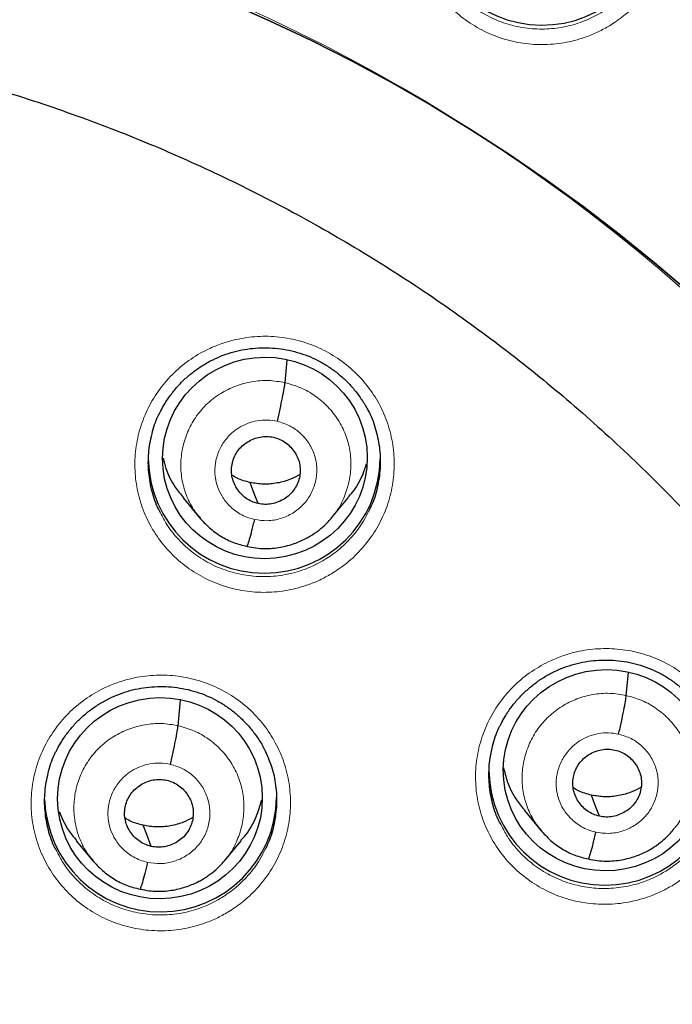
# Model space of a CAD drawing. Header units: millimetres. Extents: x 8 to 2385, y 12 to 2606.
# Tile 132 of 156: x 1066 to 1076, y 1870 to 1885. Entities that reach past the tile are written whole.
import ezdxf

# ---------------------------------------------------------------- set-up
doc = ezdxf.new("R2010")
doc.units = ezdxf.units.MM

msp = doc.modelspace()

# ---------------------------------------------------------------- linework, layer by layer
at = {"color": 7, "linetype": 'Continuous', "lineweight": 30}
for p, q in [((1070.337, 1879.246), (1070.367, 1879.582)), ((1068.845, 1877.558), (1069.09, 1877.263)), ((1071.018, 1877.265), (1071.263, 1877.56)), ((1071.022, 1877.278), (1071.014, 1877.269)), ((1075.339, 1874.666), (1075.369, 1875.002)), ((1068.77, 1874.223), (1068.803, 1874.598)), ((1073.846, 1872.979), (1074.092, 1872.685)), ((1067.276, 1872.539), (1067.522, 1872.244)), ((1069.452, 1872.245), (1069.697, 1872.541)), ((1069.456, 1872.258), (1069.448, 1872.249))]:
    msp.add_line(p, q, dxfattribs=at)
at = {"color": 7, "linetype": 'Continuous', "lineweight": 30, "flags": 128}
for points in [[(1069.509, 1884.813), (1070.12, 1884.542), (1070.724, 1884.255), (1071.32, 1883.953), (1071.907, 1883.635), (1072.486, 1883.303), (1073.056, 1882.955), (1073.616, 1882.593), (1074.166, 1882.216), (1074.706, 1881.825), (1075.235, 1881.421), (1075.754, 1881.003), (1076.26, 1880.572)], [(1076.26, 1880.572), (1075.754, 1881.003), (1075.235, 1881.421), (1074.706, 1881.825), (1074.166, 1882.216), (1073.616, 1882.593), (1073.056, 1882.955), (1072.486, 1883.303), (1071.907, 1883.635), (1071.32, 1883.953), (1070.724, 1884.255), (1070.12, 1884.542), (1069.509, 1884.813)], [(1069.942, 1877.476), (1069.877, 1877.648), (1069.825, 1877.784)], [(1074.945, 1872.897), (1074.879, 1873.07), (1074.828, 1873.206)], [(1068.375, 1872.455), (1068.31, 1872.628), (1068.258, 1872.764)]]:
    msp.add_lwpolyline(points, dxfattribs=at)
at = {"color": 252, "linetype": 'Continuous', "lineweight": 0}
msp.add_arc((1059.33, 1861.516), 25.456, 359.9768, 180.2565, dxfattribs=at)
at = {"color": 7, "linetype": 'Continuous', "lineweight": 30}
for centre, start, end in [((1074.105, 1886.182), 180.841, 358.2154), ((1070.033, 1878.156), 180.8353, 359.1647), ((1075.025, 1873.587), 180.8343, 359.1657), ((1068.513, 1873.197), 181.853, 359.1553)]:
    msp.add_arc(centre, 1.7, start, end, dxfattribs=at)
for centre, major_axis, ratio in [((1070.042, 1878.144), (1.493, 0.155), 0.982819), ((1075.038, 1873.571), (1.496, 0.141), 0.98023), ((1068.504, 1873.161), (1.492, 0.158), 0.982063)]:
    msp.add_ellipse(centre, major_axis=major_axis, ratio=ratio, dxfattribs=at)
at = {"color": 252, "linetype": 'Continuous', "lineweight": 0}
for points, knots in [([(1059.487, 1910.611), (1060.879, 1910.576), (1063.663, 1910.506), (1067.806, 1909.942), (1071.883, 1909.047), (1075.864, 1907.795), (1079.716, 1906.204), (1083.41, 1904.284), (1086.917, 1902.052), (1090.209, 1899.524), (1093.26, 1896.72), (1096.047, 1893.663), (1098.548, 1890.375), (1100.742, 1886.884), (1102.614, 1883.216), (1104.149, 1879.399), (1105.332, 1875.465), (1106.161, 1871.443), (1106.61, 1867.366), (1106.728, 1863.658), (1106.532, 1861.33), (1106.45, 1860.364)], [0, 0, 0, 0, 0.053449, 0.106898, 0.160346, 0.213795, 0.267244, 0.320693, 0.374141, 0.42759, 0.481039, 0.534488, 0.587936, 0.641385, 0.694834, 0.748283, 0.801731, 0.85518, 0.908629, 0.962078, 1, 1, 1, 1]), ([(1075.115, 1884.486), (1075.186, 1884.534), (1075.346, 1884.642), (1075.559, 1884.854), (1075.748, 1885.112), (1075.889, 1885.399), (1075.98, 1885.705), (1076.018, 1886.021), (1076.002, 1886.339), (1075.931, 1886.65), (1075.809, 1886.944), (1075.639, 1887.213), (1075.426, 1887.45), (1075.174, 1887.648), (1074.894, 1887.802), (1074.59, 1887.905), (1074.273, 1887.958), (1073.952, 1887.957), (1073.675, 1887.91), (1073.446, 1887.838), (1073.225, 1887.743), (1072.985, 1887.597), (1072.741, 1887.388), (1072.537, 1887.141), (1072.377, 1886.864), (1072.267, 1886.564), (1072.209, 1886.251), (1072.205, 1885.932), (1072.255, 1885.618), (1072.358, 1885.317), (1072.51, 1885.037), (1072.709, 1884.787), (1072.946, 1884.574), (1073.217, 1884.403), (1073.512, 1884.28), (1073.825, 1884.208), (1074.146, 1884.188), (1074.466, 1884.223), (1074.734, 1884.298), (1074.95, 1884.39), (1075.06, 1884.454), (1075.115, 1884.486)], [0, 0, 0, 0, 0.021607, 0.048472, 0.075337, 0.102219, 0.129101, 0.155983, 0.182865, 0.209732, 0.236598, 0.26344, 0.290282, 0.3171, 0.343918, 0.370725, 0.397532, 0.424344, 0.451156, 0.46788, 0.484603, 0.511479, 0.538355, 0.56523, 0.592106, 0.61899, 0.645873, 0.672752, 0.699631, 0.72649, 0.75335, 0.780183, 0.807017, 0.83383, 0.860643, 0.88745, 0.914257, 0.941074, 0.967891, 0.983946, 1, 1, 1, 1]), ([(1075.005, 1884.684), (1074.904, 1884.629), (1074.72, 1884.528), (1074.423, 1884.448), (1074.138, 1884.417), (1073.851, 1884.434), (1073.571, 1884.498), (1073.307, 1884.609), (1073.064, 1884.761), (1072.853, 1884.953), (1072.689, 1885.152), (1072.616, 1885.296), (1072.586, 1885.356)], [0, 0, 0, 0, 0.120794, 0.221808, 0.322821, 0.423775, 0.524728, 0.625709, 0.72669, 0.82775, 0.92881, 1, 1, 1, 1]), ([(1071.037, 1876.46), (1071.107, 1876.507), (1071.266, 1876.612), (1071.478, 1876.821), (1071.669, 1877.077), (1071.812, 1877.362), (1071.905, 1877.667), (1071.944, 1877.982), (1071.931, 1878.299), (1071.862, 1878.609), (1071.742, 1878.903), (1071.574, 1879.173), (1071.362, 1879.411), (1071.112, 1879.61), (1070.832, 1879.766), (1070.529, 1879.872), (1070.213, 1879.927), (1069.891, 1879.928), (1069.614, 1879.883), (1069.384, 1879.813), (1069.163, 1879.72), (1068.921, 1879.576), (1068.677, 1879.369), (1068.471, 1879.124), (1068.309, 1878.849), (1068.198, 1878.551), (1068.137, 1878.239), (1068.132, 1877.921), (1068.179, 1877.608), (1068.28, 1877.307), (1068.431, 1877.026), (1068.627, 1876.776), (1068.863, 1876.561), (1069.133, 1876.389), (1069.428, 1876.263), (1069.74, 1876.189), (1070.061, 1876.167), (1070.381, 1876.199), (1070.651, 1876.273), (1070.869, 1876.363), (1070.981, 1876.428), (1071.037, 1876.46)], [0, 0, 0, 0, 0.021149, 0.048004, 0.07486, 0.101723, 0.128585, 0.155448, 0.18231, 0.209164, 0.236019, 0.262861, 0.289704, 0.316536, 0.343367, 0.370195, 0.397022, 0.423852, 0.450683, 0.46743, 0.484177, 0.511037, 0.537898, 0.564758, 0.591618, 0.618481, 0.645345, 0.672205, 0.699066, 0.725917, 0.752767, 0.779606, 0.806445, 0.833275, 0.860104, 0.886932, 0.913759, 0.940592, 0.967425, 0.983712, 1, 1, 1, 1]), ([(1069.1, 1877.26), (1069.064, 1877.302), (1068.976, 1877.407), (1068.882, 1877.604), (1068.817, 1877.838), (1068.803, 1878.08), (1068.835, 1878.32), (1068.913, 1878.551), (1069.034, 1878.763), (1069.195, 1878.946), (1069.39, 1879.095), (1069.611, 1879.203), (1069.848, 1879.267), (1070.095, 1879.288), (1070.256, 1879.26), (1070.337, 1879.246)], [0, 0, 0, 0, 0.054096, 0.132938, 0.211712, 0.290444, 0.369281, 0.448119, 0.526853, 0.605628, 0.68447, 0.763322, 0.842201, 0.921047, 1, 1, 1, 1]), ([(1070.337, 1879.246), (1070.416, 1879.224), (1070.573, 1879.18), (1070.785, 1879.056), (1070.971, 1878.897), (1071.122, 1878.706), (1071.231, 1878.488), (1071.295, 1878.254), (1071.309, 1878.012), (1071.277, 1877.771), (1071.197, 1877.542), (1071.111, 1877.374), (1071.039, 1877.296), (1071.022, 1877.278)], [0, 0, 0, 0, 0.0971699, 0.1942091, 0.2912898, 0.3883354, 0.4853687, 0.5823193, 0.679218, 0.7762455, 0.8732742, 0.9701755, 1, 1, 1, 1]), ([(1069.888, 1877.243), (1069.851, 1877.252), (1069.779, 1877.271), (1069.652, 1877.333), (1069.522, 1877.433), (1069.412, 1877.573), (1069.345, 1877.715), (1069.313, 1877.846), (1069.307, 1877.944), (1069.31, 1878.012), (1069.315, 1878.055), (1069.321, 1878.092), (1069.327, 1878.121), (1069.336, 1878.156), (1069.353, 1878.21), (1069.383, 1878.281), (1069.428, 1878.359), (1069.473, 1878.42), (1069.519, 1878.472), (1069.56, 1878.511), (1069.607, 1878.55), (1069.681, 1878.601), (1069.788, 1878.653), (1069.929, 1878.692), (1070.077, 1878.705), (1070.175, 1878.688), (1070.224, 1878.68)], [0, 0, 0, 0, 0.048779, 0.095085, 0.180598, 0.256943, 0.324053, 0.381945, 0.430544, 0.451383, 0.469918, 0.486153, 0.500082, 0.508596, 0.533587, 0.573244, 0.607816, 0.648824, 0.67173, 0.696222, 0.722306, 0.750003, 0.811447, 0.87358, 0.936364, 1, 1, 1, 1]), ([(1070.224, 1878.68), (1070.286, 1878.661), (1070.411, 1878.622), (1070.571, 1878.507), (1070.697, 1878.358), (1070.779, 1878.181), (1070.811, 1877.989), (1070.792, 1877.796), (1070.723, 1877.613), (1070.609, 1877.455), (1070.456, 1877.33), (1070.277, 1877.25), (1070.082, 1877.214), (1069.952, 1877.233), (1069.888, 1877.243)], [0, 0, 0, 0, 0.083333, 0.166663, 0.249998, 0.333334, 0.416663, 0.499996, 0.583328, 0.666659, 0.749994, 0.833329, 0.916663, 1, 1, 1, 1]), ([(1070.928, 1876.661), (1070.878, 1876.632), (1070.778, 1876.574), (1070.583, 1876.493), (1070.341, 1876.427), (1070.055, 1876.398), (1069.768, 1876.418), (1069.489, 1876.484), (1069.225, 1876.596), (1068.983, 1876.75), (1068.774, 1876.943), (1068.612, 1877.141), (1068.542, 1877.283), (1068.513, 1877.34)], [0, 0, 0, 0, 0.0613627, 0.1227253, 0.2238177, 0.3249099, 0.4259696, 0.5270292, 0.6281, 0.7291707, 0.8302767, 0.9313829, 1, 1, 1, 1]), ([(1071.559, 1877.362), (1071.536, 1877.313), (1071.473, 1877.179), (1071.322, 1876.985), (1071.133, 1876.797), (1070.991, 1876.702), (1070.928, 1876.661)], [0, 0, 0, 0, 0.1699557, 0.46773, 0.7655041, 1, 1, 1, 1]), ([(1076.03, 1871.892), (1076.1, 1871.939), (1076.258, 1872.045), (1076.471, 1872.254), (1076.662, 1872.51), (1076.805, 1872.795), (1076.898, 1873.099), (1076.938, 1873.414), (1076.924, 1873.73), (1076.855, 1874.04), (1076.736, 1874.333), (1076.567, 1874.602), (1076.356, 1874.84), (1076.106, 1875.038), (1075.826, 1875.194), (1075.524, 1875.299), (1075.207, 1875.354), (1074.886, 1875.355), (1074.608, 1875.31), (1074.378, 1875.239), (1074.157, 1875.146), (1073.915, 1875.002), (1073.67, 1874.795), (1073.465, 1874.55), (1073.303, 1874.275), (1073.191, 1873.977), (1073.13, 1873.665), (1073.125, 1873.348), (1073.172, 1873.035), (1073.274, 1872.735), (1073.424, 1872.455), (1073.62, 1872.205), (1073.856, 1871.991), (1074.126, 1871.819), (1074.42, 1871.694), (1074.733, 1871.621), (1075.054, 1871.599), (1075.374, 1871.631), (1075.643, 1871.705), (1075.861, 1871.796), (1075.973, 1871.86), (1076.03, 1871.892)], [0, 0, 0, 0, 0.021222, 0.048085, 0.074948, 0.10181, 0.128672, 0.155526, 0.18238, 0.209222, 0.236065, 0.262896, 0.289728, 0.316555, 0.343382, 0.370213, 0.397043, 0.423884, 0.450724, 0.46749, 0.484256, 0.511119, 0.537982, 0.564845, 0.591707, 0.618568, 0.645428, 0.672278, 0.699129, 0.725967, 0.752806, 0.779635, 0.806465, 0.833292, 0.860119, 0.886953, 0.913786, 0.94063, 0.967474, 0.983737, 1, 1, 1, 1]), ([(1069.521, 1871.505), (1069.59, 1871.551), (1069.747, 1871.657), (1069.959, 1871.865), (1070.149, 1872.12), (1070.292, 1872.405), (1070.385, 1872.709), (1070.424, 1873.024), (1070.41, 1873.34), (1070.341, 1873.65), (1070.221, 1873.943), (1070.052, 1874.213), (1069.841, 1874.451), (1069.59, 1874.649), (1069.31, 1874.804), (1069.008, 1874.91), (1068.691, 1874.965), (1068.369, 1874.966), (1068.091, 1874.921), (1067.862, 1874.851), (1067.641, 1874.758), (1067.399, 1874.614), (1067.155, 1874.407), (1066.95, 1874.162), (1066.788, 1873.888), (1066.677, 1873.59), (1066.616, 1873.279), (1066.611, 1872.962), (1066.659, 1872.648), (1066.761, 1872.348), (1066.911, 1872.068), (1067.108, 1871.818), (1067.344, 1871.603), (1067.614, 1871.432), (1067.909, 1871.306), (1068.222, 1871.233), (1068.542, 1871.211), (1068.862, 1871.243), (1069.132, 1871.316), (1069.352, 1871.408), (1069.464, 1871.473), (1069.521, 1871.505)], [0, 0, 0, 0, 0.020925, 0.047778, 0.074631, 0.101486, 0.128341, 0.155195, 0.182049, 0.208898, 0.235746, 0.262588, 0.28943, 0.316266, 0.343103, 0.369938, 0.396773, 0.423612, 0.45045, 0.467208, 0.483967, 0.510821, 0.537676, 0.56453, 0.591385, 0.61824, 0.645095, 0.671948, 0.6988, 0.725647, 0.752493, 0.779333, 0.806173, 0.833009, 0.859844, 0.88668, 0.913516, 0.940356, 0.967196, 0.983598, 1, 1, 1, 1]), ([(1074.101, 1872.682), (1074.066, 1872.724), (1073.978, 1872.827), (1073.884, 1873.024), (1073.819, 1873.257), (1073.805, 1873.499), (1073.838, 1873.739), (1073.915, 1873.969), (1074.036, 1874.181), (1074.198, 1874.364), (1074.393, 1874.513), (1074.613, 1874.622), (1074.851, 1874.685), (1075.097, 1874.707), (1075.258, 1874.68), (1075.339, 1874.666)], [0, 0, 0, 0, 0.053542, 0.13243, 0.21125, 0.290028, 0.368911, 0.447795, 0.526576, 0.605397, 0.684285, 0.763183, 0.842109, 0.921001, 1, 1, 1, 1]), ([(1075.339, 1874.666), (1075.418, 1874.644), (1075.575, 1874.6), (1075.788, 1874.476), (1075.973, 1874.318), (1076.124, 1874.127), (1076.233, 1873.91), (1076.297, 1873.676), (1076.311, 1873.435), (1076.279, 1873.194), (1076.2, 1872.966), (1076.113, 1872.798), (1076.042, 1872.72), (1076.025, 1872.702)], [0, 0, 0, 0, 0.097206, 0.194283, 0.291402, 0.388484, 0.485555, 0.582542, 0.679477, 0.776541, 0.873608, 0.970546, 1, 1, 1, 1]), ([(1067.532, 1872.241), (1067.496, 1872.283), (1067.409, 1872.387), (1067.315, 1872.584), (1067.25, 1872.817), (1067.236, 1873.059), (1067.268, 1873.299), (1067.346, 1873.529), (1067.467, 1873.741), (1067.628, 1873.924), (1067.823, 1874.072), (1068.044, 1874.18), (1068.281, 1874.244), (1068.528, 1874.265), (1068.689, 1874.237), (1068.77, 1874.223)], [0, 0, 0, 0, 0.053677, 0.132554, 0.211363, 0.29013, 0.369002, 0.447875, 0.526644, 0.605454, 0.68433, 0.763217, 0.842132, 0.921012, 1, 1, 1, 1]), ([(1068.77, 1874.223), (1068.848, 1874.201), (1069.006, 1874.157), (1069.218, 1874.033), (1069.404, 1873.875), (1069.554, 1873.683), (1069.664, 1873.466), (1069.727, 1873.232), (1069.742, 1872.99), (1069.71, 1872.75), (1069.63, 1872.521), (1069.544, 1872.354), (1069.472, 1872.276), (1069.456, 1872.258)], [0, 0, 0, 0, 0.097221, 0.194312, 0.291444, 0.388541, 0.485626, 0.582629, 0.679579, 0.776658, 0.873738, 0.970691, 1, 1, 1, 1]), ([(1074.89, 1872.664), (1074.853, 1872.674), (1074.781, 1872.693), (1074.655, 1872.755), (1074.525, 1872.854), (1074.414, 1872.994), (1074.347, 1873.135), (1074.316, 1873.266), (1074.309, 1873.364), (1074.312, 1873.432), (1074.317, 1873.474), (1074.323, 1873.511), (1074.329, 1873.54), (1074.338, 1873.576), (1074.356, 1873.63), (1074.386, 1873.701), (1074.43, 1873.778), (1074.476, 1873.84), (1074.521, 1873.891), (1074.562, 1873.931), (1074.61, 1873.969), (1074.684, 1874.02), (1074.79, 1874.072), (1074.931, 1874.111), (1075.079, 1874.125), (1075.177, 1874.108), (1075.226, 1874.1)], [0, 0, 0, 0, 0.048787, 0.095101, 0.180629, 0.256982, 0.324095, 0.381984, 0.430575, 0.451408, 0.469936, 0.486162, 0.500082, 0.508654, 0.533701, 0.573376, 0.60794, 0.648923, 0.671811, 0.69628, 0.722338, 0.750003, 0.811333, 0.873428, 0.936251, 1, 1, 1, 1]), ([(1075.226, 1874.1), (1075.289, 1874.081), (1075.414, 1874.043), (1075.574, 1873.928), (1075.699, 1873.779), (1075.781, 1873.603), (1075.814, 1873.411), (1075.795, 1873.218), (1075.726, 1873.035), (1075.611, 1872.877), (1075.459, 1872.752), (1075.279, 1872.672), (1075.084, 1872.636), (1074.955, 1872.655), (1074.89, 1872.664)], [0, 0, 0, 0, 0.0833333, 0.166663, 0.2499976, 0.333333, 0.4166638, 0.4999948, 0.5833292, 0.6666603, 0.749994, 0.8333282, 0.9166633, 1, 1, 1, 1]), ([(1068.321, 1872.222), (1068.284, 1872.232), (1068.213, 1872.251), (1068.086, 1872.312), (1067.957, 1872.411), (1067.846, 1872.55), (1067.779, 1872.691), (1067.747, 1872.822), (1067.739, 1872.92), (1067.742, 1872.989), (1067.747, 1873.032), (1067.753, 1873.07), (1067.76, 1873.099), (1067.769, 1873.136), (1067.786, 1873.19), (1067.817, 1873.261), (1067.861, 1873.338), (1067.907, 1873.4), (1067.952, 1873.45), (1067.993, 1873.49), (1068.04, 1873.528), (1068.113, 1873.578), (1068.218, 1873.63), (1068.358, 1873.669), (1068.507, 1873.683), (1068.606, 1873.666), (1068.657, 1873.657)], [0, 0, 0, 0, 0.048443, 0.094458, 0.179525, 0.255603, 0.322624, 0.380606, 0.429475, 0.450515, 0.469296, 0.485821, 0.500088, 0.50893, 0.534237, 0.574001, 0.608526, 0.649393, 0.672194, 0.696557, 0.722489, 0.75001, 0.809851, 0.871449, 0.934765, 1, 1, 1, 1]), ([(1068.657, 1873.657), (1068.719, 1873.638), (1068.844, 1873.6), (1069.004, 1873.485), (1069.13, 1873.336), (1069.211, 1873.159), (1069.244, 1872.968), (1069.225, 1872.774), (1069.156, 1872.592), (1069.041, 1872.434), (1068.889, 1872.309), (1068.71, 1872.229), (1068.515, 1872.194), (1068.385, 1872.213), (1068.321, 1872.222)], [0, 0, 0, 0, 0.083335, 0.166662, 0.249996, 0.33333, 0.416667, 0.500002, 0.583334, 0.666668, 0.750003, 0.833338, 0.916665, 1, 1, 1, 1]), ([(1075.919, 1872.094), (1075.869, 1872.065), (1075.769, 1872.008), (1075.574, 1871.926), (1075.333, 1871.86), (1075.046, 1871.831), (1074.759, 1871.851), (1074.48, 1871.916), (1074.216, 1872.028), (1073.975, 1872.181), (1073.765, 1872.374), (1073.604, 1872.571), (1073.533, 1872.713), (1073.504, 1872.77)], [0, 0, 0, 0, 0.061271, 0.122541, 0.223683, 0.324824, 0.425907, 0.526989, 0.628053, 0.729117, 0.830187, 0.931257, 1, 1, 1, 1]), ([(1076.551, 1872.798), (1076.528, 1872.748), (1076.465, 1872.613), (1076.313, 1872.419), (1076.124, 1872.231), (1075.982, 1872.136), (1075.919, 1872.094)], [0, 0, 0, 0, 0.171418, 0.468397, 0.765376, 1, 1, 1, 1]), ([(1069.412, 1871.707), (1069.362, 1871.678), (1069.261, 1871.62), (1069.065, 1871.538), (1068.823, 1871.472), (1068.537, 1871.443), (1068.25, 1871.463), (1067.97, 1871.529), (1067.706, 1871.641), (1067.465, 1871.794), (1067.255, 1871.987), (1067.093, 1872.185), (1067.021, 1872.328), (1066.992, 1872.386)], [0, 0, 0, 0, 0.061657, 0.123314, 0.224209, 0.325104, 0.425975, 0.526846, 0.627719, 0.728592, 0.82948, 0.930368, 1, 1, 1, 1]), ([(1070.04, 1872.406), (1070.017, 1872.358), (1069.954, 1872.223), (1069.803, 1872.029), (1069.615, 1871.843), (1069.474, 1871.748), (1069.412, 1871.707)], [0, 0, 0, 0, 0.170071, 0.468685, 0.767299, 1, 1, 1, 1])]:
    msp.add_open_spline(points, degree=3, knots=knots, dxfattribs=at)
at = {"color": 7, "linetype": 'Continuous', "lineweight": 30}
for points, knots in [([(1059.487, 1906.718), (1059.635, 1906.718), (1060.065, 1906.717), (1060.776, 1906.703), (1061.622, 1906.672), (1062.466, 1906.625), (1063.31, 1906.562), (1064.152, 1906.484), (1064.993, 1906.391), (1065.832, 1906.282), (1066.668, 1906.158), (1067.502, 1906.019), (1068.333, 1905.864), (1069.161, 1905.694), (1069.986, 1905.509), (1070.807, 1905.309), (1071.624, 1905.094), (1072.437, 1904.864), (1073.245, 1904.619), (1074.049, 1904.359), (1074.847, 1904.084), (1075.64, 1903.795), (1076.428, 1903.492), (1077.209, 1903.174), (1077.985, 1902.841), (1078.753, 1902.495), (1079.516, 1902.134), (1080.271, 1901.76), (1081.019, 1901.372), (1081.759, 1900.97), (1082.491, 1900.554), (1083.216, 1900.126), (1083.932, 1899.684), (1084.64, 1899.229), (1085.339, 1898.761), (1086.028, 1898.28), (1086.709, 1897.787), (1087.38, 1897.281), (1088.041, 1896.763), (1088.693, 1896.233), (1089.334, 1895.692), (1089.965, 1895.138), (1090.585, 1894.573), (1091.194, 1893.997), (1091.792, 1893.41), (1092.379, 1892.812), (1092.954, 1892.203), (1093.517, 1891.584), (1094.069, 1890.954), (1094.609, 1890.315), (1095.136, 1889.665), (1095.651, 1889.006), (1096.153, 1888.338), (1096.643, 1887.661), (1097.119, 1886.975), (1097.582, 1886.28), (1098.032, 1885.577), (1098.469, 1884.866), (1098.892, 1884.146), (1099.301, 1883.42), (1099.696, 1882.685), (1100.077, 1881.944), (1100.444, 1881.196), (1100.797, 1880.441), (1101.135, 1879.68), (1101.459, 1878.913), (1101.768, 1878.14), (1102.062, 1877.361), (1102.341, 1876.577), (1102.605, 1875.789), (1102.855, 1874.995), (1103.089, 1874.197), (1103.308, 1873.395), (1103.511, 1872.589), (1103.699, 1871.78), (1103.871, 1870.967), (1104, 1870.312), (1104.065, 1869.929), (1104.084, 1869.818)], [0, 0, 0, 0, 0.006986, 0.02033, 0.033675, 0.047019, 0.060363, 0.073707, 0.087051, 0.100395, 0.11374, 0.127084, 0.140428, 0.153772, 0.167116, 0.180461, 0.193805, 0.207149, 0.220494, 0.233838, 0.247183, 0.260527, 0.273872, 0.287216, 0.300561, 0.313906, 0.32725, 0.340595, 0.35394, 0.367285, 0.38063, 0.393975, 0.40732, 0.420665, 0.43401, 0.447355, 0.460701, 0.474046, 0.487392, 0.500737, 0.514083, 0.527429, 0.540774, 0.55412, 0.567466, 0.580812, 0.594158, 0.607504, 0.62085, 0.634197, 0.647543, 0.66089, 0.674236, 0.687583, 0.700929, 0.714276, 0.727623, 0.74097, 0.754317, 0.767664, 0.781011, 0.794358, 0.807706, 0.821053, 0.8344, 0.847748, 0.861095, 0.874443, 0.88779, 0.901138, 0.914486, 0.927834, 0.941182, 0.95453, 0.967877, 0.981225, 0.994574, 1, 1, 1, 1]), ([(1064.531, 1883.959), (1064.631, 1883.936), (1064.928, 1883.868), (1065.418, 1883.743), (1065.999, 1883.579), (1066.575, 1883.401), (1067.146, 1883.207), (1067.712, 1883), (1068.273, 1882.777), (1068.827, 1882.541), (1069.374, 1882.29), (1069.915, 1882.025), (1070.448, 1881.747), (1070.974, 1881.455), (1071.492, 1881.15), (1072.002, 1880.831), (1072.503, 1880.5), (1072.994, 1880.155), (1073.477, 1879.799), (1073.95, 1879.43), (1074.413, 1879.049), (1074.865, 1878.656), (1075.307, 1878.251), (1075.738, 1877.836), (1076.158, 1877.41), (1076.566, 1876.973), (1076.963, 1876.525), (1077.347, 1876.068), (1077.719, 1875.601), (1078.079, 1875.124), (1078.426, 1874.639), (1078.759, 1874.145), (1079.079, 1873.642), (1079.386, 1873.131), (1079.679, 1872.613), (1079.959, 1872.087), (1080.224, 1871.554), (1080.474, 1871.015), (1080.711, 1870.469), (1080.932, 1869.918), (1081.139, 1869.361), (1081.331, 1868.799), (1081.508, 1868.232), (1081.67, 1867.66), (1081.816, 1867.085), (1081.947, 1866.507), (1082.062, 1865.925), (1082.162, 1865.34), (1082.246, 1864.753), (1082.314, 1864.179), (1082.346, 1863.8), (1082.361, 1863.618)], [0, 0, 0, 0, 0.0106038, 0.0312341, 0.0518649, 0.0724961, 0.0931276, 0.1137596, 0.1343919, 0.1550247, 0.175658, 0.1962919, 0.2169262, 0.2375612, 0.2581967, 0.2788329, 0.2994697, 0.3201073, 0.3407455, 0.3613844, 0.382024, 0.4026644, 0.4233056, 0.4439476, 0.4645903, 0.4852338, 0.5058782, 0.5265233, 0.5471692, 0.567816, 0.5884636, 0.6091119, 0.6297611, 0.650411, 0.6710617, 0.6917132, 0.7123654, 0.7330183, 0.753672, 0.7743262, 0.7949812, 0.8156367, 0.8362929, 0.8569495, 0.8776067, 0.8982644, 0.9189225, 0.939581, 0.9602398, 0.980899, 1, 1, 1, 1]), ([(1068.517, 1878.832), (1068.534, 1878.865), (1068.575, 1878.945), (1068.657, 1879.065), (1068.759, 1879.191), (1068.874, 1879.307), (1069, 1879.412), (1069.136, 1879.505), (1069.28, 1879.585), (1069.43, 1879.65), (1069.585, 1879.7), (1069.744, 1879.735), (1069.906, 1879.755), (1070.07, 1879.759), (1070.235, 1879.749), (1070.398, 1879.723), (1070.557, 1879.681), (1070.71, 1879.625), (1070.856, 1879.555), (1070.994, 1879.471), (1071.123, 1879.374), (1071.244, 1879.265), (1071.354, 1879.145), (1071.452, 1879.013), (1071.517, 1878.911), (1071.546, 1878.851), (1071.551, 1878.84)], [0, 0, 0, 0, 0.0300175, 0.0731674, 0.1166994, 0.1605272, 0.2045286, 0.2485383, 0.2923916, 0.3359827, 0.3791768, 0.4222132, 0.4656516, 0.5094153, 0.553377, 0.597377, 0.6412457, 0.6848843, 0.7281428, 0.7710526, 0.8143397, 0.858072, 0.9020951, 0.9462186, 0.9901707, 1, 1, 1, 1]), ([(1070.224, 1878.68), (1070.238, 1878.74), (1070.265, 1878.86), (1070.301, 1879.03), (1070.327, 1879.172), (1070.334, 1879.221), (1070.337, 1879.246)], [0, 0, 0, 0, 0.248669, 0.499551, 0.750393, 1, 1, 1, 1]), ([(1068.513, 1877.34), (1068.498, 1877.367), (1068.437, 1877.476), (1068.374, 1877.688), (1068.329, 1877.967), (1068.334, 1878.252), (1068.391, 1878.53), (1068.454, 1878.726), (1068.511, 1878.82), (1068.519, 1878.833)], [0, 0, 0, 0, 0.058673, 0.24108, 0.423559, 0.606039, 0.788544, 0.971049, 1, 1, 1, 1]), ([(1071.552, 1878.844), (1071.552, 1878.844), (1071.602, 1878.764), (1071.663, 1878.582), (1071.728, 1878.307), (1071.74, 1878.022), (1071.703, 1877.741), (1071.641, 1877.518), (1071.578, 1877.398), (1071.559, 1877.362)], [0, 0, 0, 0, 0.000102, 0.184225, 0.368348, 0.552532, 0.736717, 0.920908, 1, 1, 1, 1]), ([(1069.942, 1877.476), (1069.911, 1877.485), (1069.847, 1877.503), (1069.762, 1877.554), (1069.688, 1877.619), (1069.628, 1877.697), (1069.583, 1877.784), (1069.556, 1877.878), (1069.549, 1877.975), (1069.562, 1878.072), (1069.594, 1878.165), (1069.643, 1878.25), (1069.709, 1878.323), (1069.788, 1878.382), (1069.877, 1878.426), (1069.972, 1878.453), (1070.072, 1878.463), (1070.137, 1878.452), (1070.17, 1878.447)], [0, 0, 0, 0, 0.062616, 0.125094, 0.187752, 0.250487, 0.313053, 0.375343, 0.437601, 0.499995, 0.56239, 0.624652, 0.686945, 0.749512, 0.812246, 0.874904, 0.937383, 1, 1, 1, 1]), ([(1070.17, 1878.447), (1070.201, 1878.438), (1070.265, 1878.42), (1070.35, 1878.368), (1070.424, 1878.303), (1070.484, 1878.226), (1070.529, 1878.138), (1070.556, 1878.044), (1070.562, 1877.947), (1070.55, 1877.85), (1070.518, 1877.757), (1070.469, 1877.673), (1070.403, 1877.599), (1070.324, 1877.54), (1070.235, 1877.496), (1070.139, 1877.469), (1070.04, 1877.459), (1069.975, 1877.47), (1069.942, 1877.476)], [0, 0, 0, 0, 0.062616, 0.125094, 0.187753, 0.250487, 0.313053, 0.375343, 0.437601, 0.499995, 0.56239, 0.624652, 0.686945, 0.749512, 0.812247, 0.874904, 0.937383, 1, 1, 1, 1]), ([(1068.55, 1878.142), (1068.562, 1878.091), (1068.599, 1877.941), (1068.7, 1877.741), (1068.808, 1877.613), (1068.85, 1877.562)], [0, 0, 0, 0, 0.241808, 0.70089, 1, 1, 1, 1]), ([(1071.257, 1877.564), (1071.282, 1877.591), (1071.375, 1877.693), (1071.47, 1877.863), (1071.515, 1878.009), (1071.531, 1878.059)], [0, 0, 0, 0, 0.191446, 0.724008, 1, 1, 1, 1]), ([(1069.825, 1877.784), (1069.76, 1877.801), (1069.665, 1877.825), (1069.583, 1877.876), (1069.558, 1877.892)], [0, 0, 0, 0, 0.692255, 1, 1, 1, 1]), ([(1070.553, 1877.899), (1070.508, 1877.875), (1070.405, 1877.819), (1070.225, 1877.772), (1070.024, 1877.751), (1069.891, 1877.773), (1069.825, 1877.784)], [0, 0, 0, 0, 0.201257, 0.467816, 0.733614, 1, 1, 1, 1]), ([(1069.082, 1877.273), (1069.129, 1877.221), (1069.223, 1877.117), (1069.393, 1876.995), (1069.579, 1876.899), (1069.713, 1876.865), (1069.78, 1876.849)], [0, 0, 0, 0, 0.25177, 0.502351, 0.751535, 1, 1, 1, 1]), ([(1069.78, 1876.849), (1069.824, 1876.841), (1069.908, 1876.823), (1070.072, 1876.813), (1070.262, 1876.829), (1070.466, 1876.883), (1070.636, 1876.957), (1070.775, 1877.04), (1070.883, 1877.125), (1070.965, 1877.203), (1071.009, 1877.254), (1071.028, 1877.276)], [0, 0, 0, 0, 0.095537, 0.186333, 0.354416, 0.50522, 0.638708, 0.75483, 0.853662, 0.935322, 1, 1, 1, 1]), ([(1069.888, 1877.243), (1069.881, 1877.214), (1069.867, 1877.156), (1069.841, 1877.052), (1069.812, 1876.942), (1069.79, 1876.871), (1069.783, 1876.855), (1069.781, 1876.851)], [0, 0, 0, 0, 0.1475874, 0.2939317, 0.5852863, 0.8762986, 1, 1, 1, 1]), ([(1073.508, 1874.258), (1073.526, 1874.291), (1073.567, 1874.372), (1073.649, 1874.492), (1073.752, 1874.618), (1073.867, 1874.734), (1073.993, 1874.839), (1074.129, 1874.933), (1074.272, 1875.012), (1074.422, 1875.077), (1074.577, 1875.127), (1074.736, 1875.162), (1074.898, 1875.183), (1075.062, 1875.187), (1075.227, 1875.177), (1075.39, 1875.151), (1075.549, 1875.11), (1075.703, 1875.054), (1075.849, 1874.984), (1075.986, 1874.901), (1076.116, 1874.804), (1076.236, 1874.695), (1076.347, 1874.575), (1076.444, 1874.444), (1076.51, 1874.342), (1076.538, 1874.282), (1076.543, 1874.271)], [0, 0, 0, 0, 0.0304662, 0.0735716, 0.117058, 0.1608402, 0.2047973, 0.2487654, 0.2925798, 0.3361346, 0.3792951, 0.4222991, 0.4657048, 0.509435, 0.5533634, 0.5973308, 0.6411683, 0.6847779, 0.7280094, 0.7708903, 0.8141469, 0.8578474, 0.9018372, 0.9459261, 0.9898422, 1, 1, 1, 1]), ([(1066.996, 1873.872), (1067.013, 1873.905), (1067.055, 1873.985), (1067.136, 1874.105), (1067.238, 1874.23), (1067.353, 1874.346), (1067.479, 1874.452), (1067.615, 1874.545), (1067.759, 1874.624), (1067.908, 1874.689), (1068.063, 1874.739), (1068.222, 1874.774), (1068.384, 1874.794), (1068.548, 1874.799), (1068.713, 1874.788), (1068.876, 1874.762), (1069.035, 1874.721), (1069.189, 1874.665), (1069.335, 1874.595), (1069.473, 1874.511), (1069.602, 1874.415), (1069.723, 1874.306), (1069.833, 1874.186), (1069.931, 1874.055), (1069.997, 1873.952), (1070.025, 1873.892), (1070.031, 1873.881)], [0, 0, 0, 0, 0.029925, 0.073053, 0.116563, 0.160369, 0.204349, 0.248338, 0.292169, 0.335738, 0.37891, 0.421927, 0.465345, 0.509088, 0.55303, 0.597012, 0.640863, 0.684487, 0.727732, 0.770629, 0.813902, 0.857619, 0.901626, 0.945734, 0.98967, 1, 1, 1, 1]), ([(1075.226, 1874.1), (1075.24, 1874.159), (1075.268, 1874.28), (1075.303, 1874.45), (1075.33, 1874.591), (1075.336, 1874.641), (1075.339, 1874.666)], [0, 0, 0, 0, 0.248697, 0.499562, 0.750364, 1, 1, 1, 1]), ([(1073.504, 1872.77), (1073.489, 1872.797), (1073.429, 1872.905), (1073.365, 1873.117), (1073.321, 1873.395), (1073.326, 1873.68), (1073.383, 1873.957), (1073.446, 1874.153), (1073.502, 1874.247), (1073.51, 1874.259)], [0, 0, 0, 0, 0.058439, 0.241017, 0.423681, 0.606345, 0.789082, 0.97182, 1, 1, 1, 1]), ([(1068.657, 1873.657), (1068.671, 1873.717), (1068.698, 1873.837), (1068.733, 1874.007), (1068.76, 1874.149), (1068.766, 1874.198), (1068.77, 1874.223)], [0, 0, 0, 0, 0.248947, 0.499664, 0.750275, 1, 1, 1, 1]), ([(1066.992, 1872.386), (1066.978, 1872.412), (1066.917, 1872.519), (1066.854, 1872.73), (1066.809, 1873.009), (1066.814, 1873.293), (1066.871, 1873.57), (1066.934, 1873.767), (1066.99, 1873.861), (1066.998, 1873.874)], [0, 0, 0, 0, 0.056657, 0.239427, 0.422242, 0.605057, 0.787895, 0.970733, 1, 1, 1, 1]), ([(1070.031, 1873.885), (1070.07, 1873.799), (1070.148, 1873.627), (1070.207, 1873.349), (1070.22, 1873.066), (1070.183, 1872.785), (1070.122, 1872.562), (1070.059, 1872.442), (1070.04, 1872.406)], [0, 0, 0, 0, 0.184115, 0.36823, 0.552386, 0.736541, 0.92071, 1, 1, 1, 1]), ([(1074.945, 1872.897), (1074.913, 1872.906), (1074.85, 1872.924), (1074.764, 1872.975), (1074.691, 1873.04), (1074.63, 1873.117), (1074.585, 1873.204), (1074.558, 1873.298), (1074.552, 1873.395), (1074.565, 1873.492), (1074.596, 1873.585), (1074.645, 1873.67), (1074.711, 1873.743), (1074.79, 1873.802), (1074.879, 1873.846), (1074.975, 1873.873), (1075.074, 1873.883), (1075.139, 1873.872), (1075.172, 1873.867)], [0, 0, 0, 0, 0.062616, 0.125096, 0.187757, 0.250492, 0.313056, 0.375344, 0.437599, 0.499992, 0.562387, 0.624648, 0.68694, 0.749507, 0.812242, 0.874901, 0.937382, 1, 1, 1, 1]), ([(1075.172, 1873.867), (1075.204, 1873.858), (1075.267, 1873.84), (1075.352, 1873.789), (1075.426, 1873.724), (1075.487, 1873.647), (1075.532, 1873.56), (1075.558, 1873.466), (1075.565, 1873.368), (1075.552, 1873.272), (1075.521, 1873.179), (1075.471, 1873.094), (1075.405, 1873.021), (1075.326, 1872.962), (1075.237, 1872.918), (1075.142, 1872.891), (1075.042, 1872.881), (1074.977, 1872.891), (1074.945, 1872.897)], [0, 0, 0, 0, 0.062616, 0.125097, 0.187757, 0.250492, 0.313056, 0.375344, 0.4376, 0.499992, 0.562387, 0.624649, 0.686941, 0.749507, 0.812242, 0.874901, 0.937382, 1, 1, 1, 1]), ([(1073.54, 1873.608), (1073.556, 1873.541), (1073.595, 1873.375), (1073.702, 1873.161), (1073.809, 1873.034), (1073.851, 1872.984)], [0, 0, 0, 0, 0.294901, 0.723493, 1, 1, 1, 1]), ([(1068.375, 1872.455), (1068.343, 1872.464), (1068.28, 1872.482), (1068.195, 1872.533), (1068.121, 1872.598), (1068.06, 1872.676), (1068.016, 1872.763), (1067.989, 1872.857), (1067.982, 1872.954), (1067.995, 1873.051), (1068.027, 1873.143), (1068.076, 1873.228), (1068.142, 1873.301), (1068.221, 1873.36), (1068.31, 1873.404), (1068.405, 1873.431), (1068.505, 1873.441), (1068.57, 1873.43), (1068.602, 1873.425)], [0, 0, 0, 0, 0.062616, 0.125096, 0.187756, 0.25049, 0.313056, 0.375345, 0.437603, 0.499996, 0.562391, 0.624651, 0.686943, 0.749509, 0.812244, 0.874903, 0.937383, 1, 1, 1, 1]), ([(1068.602, 1873.425), (1068.634, 1873.416), (1068.698, 1873.398), (1068.783, 1873.346), (1068.857, 1873.281), (1068.917, 1873.204), (1068.962, 1873.117), (1068.989, 1873.023), (1068.995, 1872.925), (1068.982, 1872.829), (1068.951, 1872.736), (1068.902, 1872.651), (1068.836, 1872.578), (1068.757, 1872.519), (1068.668, 1872.475), (1068.572, 1872.448), (1068.473, 1872.438), (1068.408, 1872.449), (1068.375, 1872.455)], [0, 0, 0, 0, 0.062616, 0.125096, 0.187756, 0.25049, 0.313056, 0.375345, 0.437603, 0.499996, 0.562391, 0.624651, 0.686943, 0.749509, 0.812244, 0.874903, 0.937383, 1, 1, 1, 1]), ([(1074.828, 1873.206), (1074.762, 1873.223), (1074.668, 1873.247), (1074.586, 1873.298), (1074.561, 1873.313)], [0, 0, 0, 0, 0.691949, 1, 1, 1, 1]), ([(1075.555, 1873.322), (1075.511, 1873.297), (1075.407, 1873.242), (1075.228, 1873.194), (1075.026, 1873.173), (1074.894, 1873.195), (1074.828, 1873.206)], [0, 0, 0, 0, 0.201522, 0.467993, 0.733707, 1, 1, 1, 1]), ([(1069.691, 1872.545), (1069.716, 1872.572), (1069.809, 1872.673), (1069.918, 1872.874), (1069.972, 1873.054), (1069.998, 1873.138)], [0, 0, 0, 0, 0.159289, 0.609249, 1, 1, 1, 1]), ([(1067.026, 1872.966), (1067.066, 1872.873), (1067.131, 1872.72), (1067.239, 1872.594), (1067.282, 1872.544)], [0, 0, 0, 0, 0.605696, 1, 1, 1, 1]), ([(1068.258, 1872.764), (1068.193, 1872.781), (1068.098, 1872.805), (1068.016, 1872.856), (1067.991, 1872.872)], [0, 0, 0, 0, 0.6919799, 1, 1, 1, 1]), ([(1068.986, 1872.878), (1068.941, 1872.854), (1068.838, 1872.799), (1068.658, 1872.752), (1068.457, 1872.731), (1068.324, 1872.753), (1068.258, 1872.764)], [0, 0, 0, 0, 0.201454, 0.467949, 0.733684, 1, 1, 1, 1]), ([(1074.084, 1872.695), (1074.13, 1872.643), (1074.224, 1872.539), (1074.395, 1872.416), (1074.581, 1872.32), (1074.716, 1872.287), (1074.783, 1872.271)], [0, 0, 0, 0, 0.2517531, 0.5023263, 0.7515138, 1, 1, 1, 1]), ([(1074.783, 1872.271), (1074.826, 1872.263), (1074.911, 1872.245), (1075.075, 1872.236), (1075.265, 1872.252), (1075.468, 1872.306), (1075.639, 1872.38), (1075.777, 1872.464), (1075.886, 1872.548), (1075.968, 1872.627), (1076.012, 1872.678), (1076.031, 1872.701)], [0, 0, 0, 0, 0.095452, 0.186179, 0.354166, 0.504919, 0.638398, 0.754549, 0.853443, 0.935197, 1, 1, 1, 1]), ([(1074.89, 1872.664), (1074.883, 1872.635), (1074.87, 1872.578), (1074.844, 1872.473), (1074.814, 1872.364), (1074.793, 1872.293), (1074.785, 1872.277), (1074.783, 1872.273)], [0, 0, 0, 0, 0.147532, 0.293839, 0.585163, 0.876198, 1, 1, 1, 1]), ([(1067.514, 1872.254), (1067.561, 1872.202), (1067.655, 1872.098), (1067.825, 1871.975), (1068.012, 1871.879), (1068.146, 1871.846), (1068.213, 1871.829)], [0, 0, 0, 0, 0.251718, 0.502282, 0.751484, 1, 1, 1, 1]), ([(1068.213, 1871.83), (1068.257, 1871.821), (1068.341, 1871.804), (1068.505, 1871.794), (1068.695, 1871.809), (1068.899, 1871.863), (1069.069, 1871.937), (1069.208, 1872.02), (1069.316, 1872.105), (1069.399, 1872.183), (1069.442, 1872.234), (1069.462, 1872.257)], [0, 0, 0, 0, 0.095483, 0.186235, 0.354257, 0.505027, 0.638507, 0.754646, 0.853517, 0.935238, 1, 1, 1, 1]), ([(1068.321, 1872.222), (1068.314, 1872.194), (1068.3, 1872.136), (1068.274, 1872.031), (1068.245, 1871.922), (1068.223, 1871.851), (1068.216, 1871.836), (1068.214, 1871.831)], [0, 0, 0, 0, 0.147303, 0.29355, 0.585086, 0.876382, 1, 1, 1, 1])]:
    msp.add_open_spline(points, degree=3, knots=knots, dxfattribs=at)

doc.saveas('drawing.dxf')
